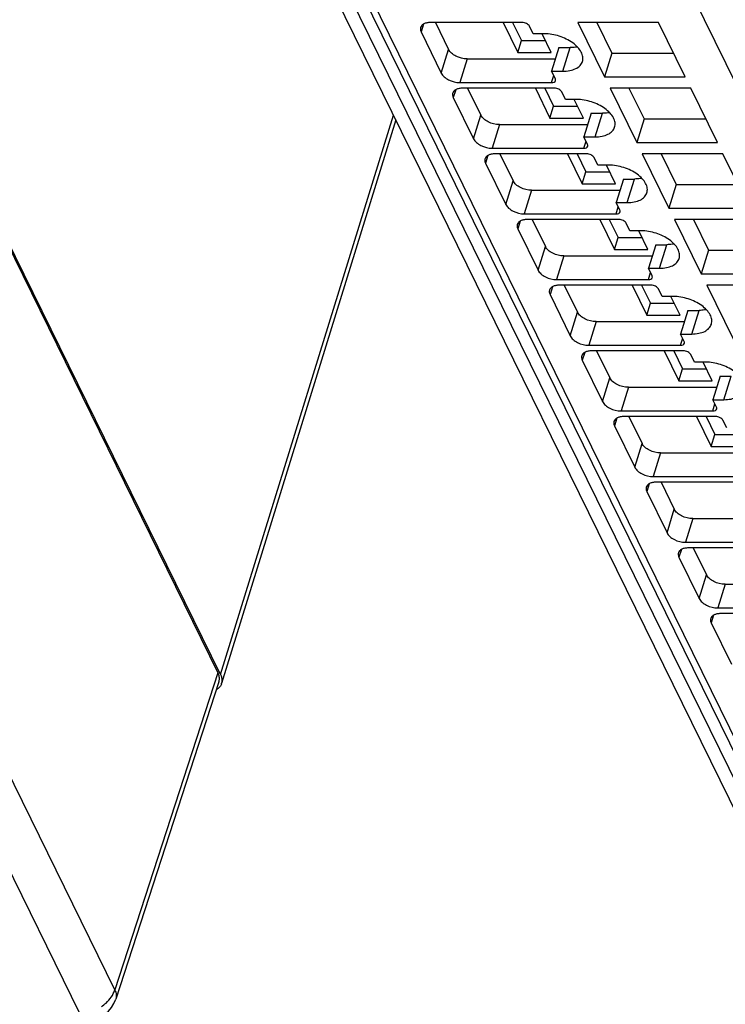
# Model space of a CAD drawing. Header units: millimetres. Extents: x 0 to 841, y 0 to 594.
# Tile 14 of 237: x 189 to 212, y 34 to 66. Entities that reach past the tile are written whole.
import ezdxf

# ---------------------------------------------------------------- set-up
doc = ezdxf.new("R2010")
doc.units = ezdxf.units.MM
doc.header["$LTSCALE"] = 46.255
doc.layers.get('0').update_dxf_attribs({"linetype": 'CONTINUOUS'})

msp = doc.modelspace()

# ---------------------------------------------------------------- linework, layer by layer
at = {"color": 7, "linetype": 'CONTINUOUS'}
for p, q in [((168.74892, 99.18731), (195.59262, 44.4856)), ((195.6772, 44.42346), (168.83352, 99.12514)), ((189.21175, 87.80143), (215.98354, 33.24627)), ((197.53083, 72.72379), (218.88376, 29.21109)), ((205.66691, 66.02549), (202.62741, 66.02549)), ((202.79334, 66.02549), (203.23256, 65.13047)), ((205.03641, 66.02549), (205.52138, 65.03723)), ((205.34965, 66.02549), (205.64241, 65.4289)), ((206.03415, 65.65253), (205.91213, 65.90117)), ((207.50903, 66.02549), (208.39365, 64.22282)), ((210.18011, 66.02549), (207.50903, 66.02549)), ((208.1355, 66.02549), (208.63572, 65.00615)), ((211.06473, 64.22282), (210.18011, 66.02549)), ((202.3194, 65.71469), (202.99049, 64.34715)), ((206.40257, 65.65253), (206.03415, 65.65253)), ((206.62665, 65.03723), (206.32471, 65.65253)), ((205.52138, 65.03723), (205.64241, 65.4289)), ((205.64241, 65.4289), (206.43445, 65.4289)), ((205.52138, 65.03723), (206.62665, 65.03723)), ((206.8863, 65.19263), (206.64423, 64.40931)), ((206.8863, 65.19263), (207.25472, 65.19263)), ((208.63572, 65.00615), (208.39365, 64.22282)), ((208.63572, 65.00615), (210.68033, 65.00615)), ((203.84561, 64.81967), (206.77104, 64.81967)), ((206.76625, 64.16066), (206.64423, 64.40931)), ((206.64423, 64.40931), (207.01265, 64.40931)), ((203.60354, 64.03634), (206.64304, 64.03634)), ((208.39365, 64.22282), (211.06473, 64.22282)), ((206.73455, 63.84986), (203.69505, 63.84986)), ((203.86099, 63.84986), (204.3002, 62.95484)), ((206.10406, 63.84986), (206.58903, 62.8616)), ((206.41729, 63.84986), (206.71006, 63.25326)), ((207.10179, 63.47689), (206.97978, 63.72554)), ((208.57668, 63.84986), (209.4613, 62.04719)), ((211.24775, 63.84986), (208.57668, 63.84986)), ((209.20314, 63.84986), (209.70336, 62.83052)), ((212.13237, 62.04719), (211.24775, 63.84986)), ((203.38704, 63.53905), (204.05814, 62.17151)), ((207.47022, 63.47689), (207.10179, 63.47689)), ((207.6943, 62.8616), (207.39236, 63.47689)), ((206.58903, 62.8616), (206.71006, 63.25326)), ((206.71006, 63.25326), (207.5021, 63.25326)), ((207.95394, 63.017), (207.71188, 62.23367)), ((207.95394, 63.017), (208.32237, 63.017)), ((201.48123, 62.79886), (195.71156, 44.12822)), ((204.91325, 62.64403), (207.83869, 62.64403)), ((206.58903, 62.8616), (207.6943, 62.8616)), ((209.70336, 62.83052), (209.4613, 62.04719)), ((209.70336, 62.83052), (211.74797, 62.83052)), ((207.83389, 61.98503), (207.71188, 62.23367)), ((207.71188, 62.23367), (208.0803, 62.23367)), ((209.4613, 62.04719), (212.13237, 62.04719)), ((204.67119, 61.86071), (207.71069, 61.86071)), ((207.8022, 61.67422), (204.7627, 61.67422)), ((204.92864, 61.67422), (205.36785, 60.7792)), ((207.1717, 61.67422), (207.65667, 60.68596)), ((207.48494, 61.67422), (207.77771, 61.07763)), ((209.64432, 61.67422), (210.52894, 59.87156)), ((212.3154, 61.67422), (209.64432, 61.67422)), ((210.27079, 61.67422), (210.77101, 60.65488)), ((213.20002, 59.87156), (212.3154, 61.67422)), ((204.45469, 61.36342), (205.12578, 59.99588)), ((208.16944, 61.30126), (208.04742, 61.5499)), ((207.65667, 60.68596), (207.77771, 61.07763)), ((207.77771, 61.07763), (208.56975, 61.07763)), ((208.53786, 61.30126), (208.16944, 61.30126)), ((208.76195, 60.68596), (208.46, 61.30126)), ((207.65667, 60.68596), (208.76195, 60.68596)), ((209.02159, 60.84137), (208.77952, 60.05804)), ((209.02159, 60.84137), (209.39001, 60.84137)), ((205.9809, 60.4684), (208.90633, 60.4684)), ((210.77101, 60.65488), (210.52894, 59.87156)), ((210.77101, 60.65488), (212.81562, 60.65488)), ((208.90154, 59.80939), (208.77952, 60.05804)), ((208.77952, 60.05804), (209.14795, 60.05804)), ((210.52894, 59.87156), (213.20002, 59.87156)), ((205.73883, 59.68507), (208.77833, 59.68507)), ((208.86985, 59.49859), (205.83035, 59.49859)), ((205.99628, 59.49859), (206.4355, 58.60357)), ((208.23935, 59.49859), (208.72432, 58.51033)), ((208.55258, 59.49859), (208.84535, 58.90199)), ((209.23708, 59.12562), (209.11507, 59.37427)), ((210.71197, 59.49859), (211.59659, 57.69592)), ((213.38305, 59.49859), (210.71197, 59.49859)), ((211.33844, 59.49859), (211.83866, 58.47925)), ((205.52234, 59.18778), (206.19343, 57.82024)), ((209.60551, 59.12562), (209.23708, 59.12562)), ((209.82959, 58.51033), (209.52765, 59.12562)), ((208.72432, 58.51033), (208.84535, 58.90199)), ((208.84535, 58.90199), (209.63739, 58.90199)), ((208.72432, 58.51033), (209.82959, 58.51033)), ((210.08923, 58.66573), (209.84717, 57.8824)), ((210.08923, 58.66573), (210.45766, 58.66573)), ((211.83866, 58.47925), (211.59659, 57.69592)), ((211.83866, 58.47925), (213.88327, 58.47925)), ((207.04855, 58.29276), (209.97398, 58.29276)), ((209.96919, 57.63376), (209.84717, 57.8824)), ((209.84717, 57.8824), (210.21559, 57.8824)), ((206.80648, 57.50944), (209.84598, 57.50944)), ((211.59659, 57.69592), (214.26767, 57.69592)), ((209.93749, 57.32295), (206.89799, 57.32295)), ((207.06393, 57.32295), (207.50314, 56.42793)), ((209.307, 57.32295), (209.79197, 56.33469)), ((209.62023, 57.32295), (209.913, 56.72636)), ((210.30473, 56.94999), (210.18271, 57.19863)), ((211.77962, 57.32295), (212.66424, 55.52029)), ((214.45069, 57.32295), (211.77962, 57.32295)), ((206.58998, 57.01215), (207.26108, 55.64461)), ((210.67316, 56.94999), (210.30473, 56.94999)), ((210.89724, 56.33469), (210.5953, 56.94999)), ((209.79197, 56.33469), (209.913, 56.72636)), ((209.913, 56.72636), (210.70504, 56.72636)), ((211.15688, 56.4901), (210.91482, 55.70677)), ((211.15688, 56.4901), (211.52531, 56.4901)), ((208.11619, 56.11713), (211.04163, 56.11713)), ((209.79197, 56.33469), (210.89724, 56.33469)), ((211.03683, 55.45812), (210.91482, 55.70677)), ((210.91482, 55.70677), (211.28324, 55.70677)), ((207.87413, 55.3338), (210.91363, 55.3338)), ((211.00514, 55.14732), (207.96564, 55.14732)), ((208.13158, 55.14732), (208.57079, 54.2523)), ((210.37464, 55.14732), (210.85961, 54.15906)), ((210.68788, 55.14732), (210.98065, 54.55072)), ((207.65763, 54.83651), (208.32872, 53.46897)), ((211.37238, 54.77435), (211.25036, 55.023)), ((210.85961, 54.15906), (210.98065, 54.55072)), ((210.98065, 54.55072), (211.77269, 54.55072)), ((211.7408, 54.77435), (211.37238, 54.77435)), ((211.96489, 54.15906), (211.66294, 54.77435)), ((210.85961, 54.15906), (211.96489, 54.15906)), ((212.22453, 54.31446), (211.98246, 53.53113)), ((212.22453, 54.31446), (212.59295, 54.31446)), ((209.18384, 53.94149), (212.10927, 53.94149)), ((212.10448, 53.28249), (211.98246, 53.53113)), ((211.98246, 53.53113), (212.35089, 53.53113)), ((208.94177, 53.15817), (211.98127, 53.15817)), ((212.07279, 52.97168), (209.03329, 52.97168)), ((209.19922, 52.97168), (209.63843, 52.07666)), ((211.44229, 52.97168), (211.92726, 51.98342)), ((211.75552, 52.97168), (212.04829, 52.37509)), ((212.44002, 52.59872), (212.31801, 52.84736)), ((208.72528, 52.66088), (209.39637, 51.29334)), ((211.92726, 51.98342), (212.04829, 52.37509)), ((212.04829, 52.37509), (212.84033, 52.37509)), ((211.92726, 51.98342), (213.03253, 51.98342)), ((210.25149, 51.76586), (213.17692, 51.76586)), ((210.00942, 50.98253), (213.04892, 50.98253)), ((213.14043, 50.79605), (210.10093, 50.79605)), ((210.26687, 50.79605), (210.70608, 49.90103)), ((209.79292, 50.48524), (210.46401, 49.1177)), ((211.31913, 49.59022), (214.24457, 49.59022)), ((211.07707, 48.8069), (214.11657, 48.8069)), ((214.20808, 48.62041), (211.16858, 48.62041)), ((211.33452, 48.62041), (211.77373, 47.72539)), ((210.86057, 48.30961), (211.53166, 46.94207)), ((212.38678, 47.41459), (215.31221, 47.41459)), ((212.14471, 46.63126), (215.18421, 46.63126)), ((215.27573, 46.44478), (212.23623, 46.44478)), ((211.92822, 46.13397), (212.59931, 44.76643)), ((195.62555, 44.18584), (192.21021, 33.67494))]:
    msp.add_line(p, q, dxfattribs=at)
at = {"color": 9, "linetype": 'CONTINUOUS'}
for p, q in [((192.17814, 33.97745), (165.40638, 88.53257)), ((191.01709, 33.20064), (164.2453, 87.7558)), ((189.86742, 87.45865), (216.6392, 32.90348)), ((230.38397, 28.04512), (208.0549, 73.54697)), ((197.85866, 72.5524), (219.21159, 29.0397)), ((202.39944, 65.97369), (202.3194, 65.71469)), ((202.99049, 64.34715), (203.23256, 65.13047)), ((207.01265, 64.40931), (207.25472, 65.19263)), ((203.84561, 64.81967), (203.60354, 64.03634)), ((206.64304, 64.03634), (206.71422, 64.26668)), ((203.46708, 63.79806), (203.38704, 63.53905)), ((195.6772, 44.42346), (201.40416, 62.95591)), ((204.05814, 62.17151), (204.3002, 62.95484)), ((208.0803, 62.23367), (208.32237, 63.017)), ((204.91325, 62.64403), (204.67119, 61.86071)), ((207.71069, 61.86071), (207.78187, 62.09104)), ((204.53473, 61.62242), (204.45469, 61.36342)), ((205.12578, 59.99588), (205.36785, 60.7792)), ((209.14795, 60.05804), (209.39001, 60.84137)), ((205.9809, 60.4684), (205.73883, 59.68507)), ((208.77833, 59.68507), (208.84951, 59.91541)), ((205.60237, 59.44679), (205.52234, 59.18778)), ((206.19343, 57.82024), (206.4355, 58.60357)), ((210.21559, 57.8824), (210.45766, 58.66573)), ((207.04855, 58.29276), (206.80648, 57.50944)), ((209.84598, 57.50944), (209.91716, 57.73977)), ((206.67002, 57.27115), (206.58998, 57.01215)), ((207.26108, 55.64461), (207.50314, 56.42793)), ((211.28324, 55.70677), (211.52531, 56.4901)), ((208.11619, 56.11713), (207.87413, 55.3338)), ((210.91363, 55.3338), (210.98481, 55.56414)), ((207.73767, 55.09552), (207.65763, 54.83651)), ((208.32872, 53.46897), (208.57079, 54.2523)), ((212.35089, 53.53113), (212.59295, 54.31446)), ((209.18384, 53.94149), (208.94177, 53.15817)), ((211.98127, 53.15817), (212.05245, 53.3885)), ((208.80531, 52.91988), (208.72528, 52.66088)), ((209.39637, 51.29334), (209.63843, 52.07666)), ((210.25149, 51.76586), (210.00942, 50.98253)), ((209.87296, 50.74425), (209.79292, 50.48524)), ((210.46401, 49.1177), (210.70608, 49.90103)), ((211.31913, 49.59022), (211.07707, 48.8069)), ((210.94061, 48.56861), (210.86057, 48.30961)), ((211.53166, 46.94207), (211.77373, 47.72539)), ((212.38678, 47.41459), (212.14471, 46.63126)), ((212.00825, 46.39298), (211.92822, 46.13397)), ((195.59262, 44.4856), (192.17814, 33.97745))]:
    msp.add_line(p, q, dxfattribs=at)
at = {"color": 7, "linetype": 'CONTINUOUS'}
for centre, radius, start, end in [((195.31331, 44.28734), 0.32832, 341.992228, 348.658589), ((195.39953, 44.22473), 0.32662, 339.931092, 342.812768), ((195.39775, 44.22523), 0.32847, 342.821407, 348.657569), ((195.34714, 44.258), 0.38896, 315.19863, 323.093554), ((191.25915, 33.98397), 1, 269.996931, 341.969103)]:
    msp.add_arc(centre, radius, start, end, dxfattribs=at)
for points, knots in [([(202.62741, 66.02549), (202.58827, 66.02549), (202.51455, 66.01927), (202.41548, 65.98816), (202.34, 65.9364), (202.30991, 65.8872), (202.30222, 65.86231)], [0, 0, 0, 0, 0.30375974, 0.56999726, 0.79778841, 1, 1, 1, 1]), ([(205.91213, 65.90117), (205.89289, 65.94037), (205.81146, 66.00181), (205.71775, 66.02549), (205.66691, 66.02549)], [0, 0, 0, 0, 0.46198205, 1, 1, 1, 1]), ([(202.30222, 65.86231), (202.29872, 65.851), (202.28902, 65.80128), (202.30247, 65.74918), (202.3194, 65.71469)], [0, 0, 0, 0, 0.23564532, 1, 1, 1, 1]), ([(207.663, 64.73568), (207.67775, 64.78342), (207.68458, 64.89308), (207.62541, 65.05672), (207.50799, 65.21456), (207.27586, 65.41463), (206.90312, 65.59379), (206.56966, 65.65253), (206.40257, 65.65253)], [0, 0, 0, 0, 0.08651326, 0.18324425, 0.2955517, 0.42361951, 0.71069026, 1, 1, 1, 1]), ([(203.84561, 64.81967), (203.7185, 64.81967), (203.52844, 64.86852), (203.32836, 64.99848), (203.25477, 65.08521), (203.23256, 65.13047)], [0, 0, 0, 0, 0.53501664, 0.78777233, 1, 1, 1, 1]), ([(207.49537, 65.21643), (207.47647, 65.21243), (207.39703, 65.19809), (207.31609, 65.19263), (207.25472, 65.19263)], [0, 0, 0, 0, 0.23947121, 1, 1, 1, 1]), ([(207.01265, 64.40931), (207.09092, 64.40931), (207.23837, 64.42175), (207.43649, 64.48399), (207.58748, 64.58746), (207.64763, 64.68589), (207.663, 64.73568)], [0, 0, 0, 0, 0.30376172, 0.57000494, 0.79777765, 1, 1, 1, 1]), ([(202.99049, 64.34715), (203.0127, 64.30188), (203.08629, 64.21515), (203.28637, 64.08519), (203.47643, 64.03634), (203.60354, 64.03634)], [0, 0, 0, 0, 0.21222789, 0.46498369, 1, 1, 1, 1]), ([(206.64304, 64.03634), (206.67223, 64.03634), (206.72439, 64.0423), (206.7667, 64.08089), (206.77311, 64.10162)], [0, 0, 0, 0, 0.57363204, 1, 1, 1, 1]), ([(206.77311, 64.10162), (206.77452, 64.10615), (206.77837, 64.12604), (206.77301, 64.14687), (206.76625, 64.16066)], [0, 0, 0, 0, 0.23585703, 1, 1, 1, 1]), ([(203.36987, 63.68668), (203.36637, 63.67536), (203.35667, 63.62564), (203.37012, 63.57354), (203.38704, 63.53905)], [0, 0, 0, 0, 0.23564532, 1, 1, 1, 1]), ([(203.69505, 63.84986), (203.65592, 63.84986), (203.5822, 63.84363), (203.48313, 63.81252), (203.40765, 63.76077), (203.37756, 63.71157), (203.36987, 63.68668)], [0, 0, 0, 0, 0.30375974, 0.56999726, 0.79778841, 1, 1, 1, 1]), ([(206.97978, 63.72554), (206.96054, 63.76473), (206.87911, 63.82617), (206.7854, 63.84986), (206.73455, 63.84986)], [0, 0, 0, 0, 0.46198205, 1, 1, 1, 1]), ([(208.73065, 62.56004), (208.74539, 62.60779), (208.75223, 62.71744), (208.69305, 62.88108), (208.57563, 63.03893), (208.3435, 63.23899), (207.97077, 63.41816), (207.63731, 63.47689), (207.47022, 63.47689)], [0, 0, 0, 0, 0.08651326, 0.18324425, 0.2955517, 0.42361951, 0.71069026, 1, 1, 1, 1]), ([(204.91325, 62.64403), (204.78614, 62.64403), (204.59608, 62.69289), (204.396, 62.82285), (204.32241, 62.90957), (204.3002, 62.95484)], [0, 0, 0, 0, 0.53501664, 0.78777233, 1, 1, 1, 1]), ([(208.56302, 63.04079), (208.54411, 63.03679), (208.46467, 63.02245), (208.38373, 63.017), (208.32237, 63.017)], [0, 0, 0, 0, 0.23947121, 1, 1, 1, 1]), ([(208.0803, 62.23367), (208.15857, 62.23367), (208.30601, 62.24612), (208.50414, 62.30836), (208.65513, 62.41183), (208.71527, 62.51026), (208.73065, 62.56004)], [0, 0, 0, 0, 0.30376172, 0.57000494, 0.79777765, 1, 1, 1, 1]), ([(204.05814, 62.17151), (204.08035, 62.12625), (204.15394, 62.03952), (204.35402, 61.90956), (204.54408, 61.86071), (204.67119, 61.86071)], [0, 0, 0, 0, 0.21222789, 0.46498369, 1, 1, 1, 1]), ([(207.84076, 61.92598), (207.84216, 61.93051), (207.84602, 61.9504), (207.84066, 61.97124), (207.83389, 61.98503)], [0, 0, 0, 0, 0.23585703, 1, 1, 1, 1]), ([(204.7627, 61.67422), (204.72356, 61.67422), (204.64985, 61.668), (204.55078, 61.63689), (204.4753, 61.58513), (204.44521, 61.53593), (204.43751, 61.51104)], [0, 0, 0, 0, 0.30375974, 0.56999726, 0.79778841, 1, 1, 1, 1]), ([(207.71069, 61.86071), (207.73988, 61.86071), (207.79204, 61.86667), (207.83434, 61.90526), (207.84076, 61.92598)], [0, 0, 0, 0, 0.57363204, 1, 1, 1, 1]), ([(208.04742, 61.5499), (208.02819, 61.5891), (207.94675, 61.65054), (207.85305, 61.67422), (207.8022, 61.67422)], [0, 0, 0, 0, 0.46198205, 1, 1, 1, 1]), ([(204.43751, 61.51104), (204.43402, 61.49973), (204.42432, 61.45001), (204.43776, 61.39791), (204.45469, 61.36342)], [0, 0, 0, 0, 0.23564532, 1, 1, 1, 1]), ([(209.7983, 60.38441), (209.81304, 60.43215), (209.81987, 60.54181), (209.7607, 60.70545), (209.64328, 60.86329), (209.41115, 61.06336), (209.03841, 61.24252), (208.70495, 61.30126), (208.53786, 61.30126)], [0, 0, 0, 0, 0.08651326, 0.18324425, 0.2955517, 0.42361951, 0.71069026, 1, 1, 1, 1]), ([(205.9809, 60.4684), (205.85379, 60.4684), (205.66373, 60.51725), (205.46365, 60.64721), (205.39006, 60.73394), (205.36785, 60.7792)], [0, 0, 0, 0, 0.53501664, 0.78777233, 1, 1, 1, 1]), ([(209.63066, 60.86516), (209.61176, 60.86116), (209.53232, 60.84682), (209.45138, 60.84137), (209.39001, 60.84137)], [0, 0, 0, 0, 0.23947121, 1, 1, 1, 1]), ([(209.14795, 60.05804), (209.22622, 60.05804), (209.37366, 60.07048), (209.57178, 60.13272), (209.72277, 60.23619), (209.78292, 60.33462), (209.7983, 60.38441)], [0, 0, 0, 0, 0.30376172, 0.57000494, 0.79777765, 1, 1, 1, 1]), ([(205.12578, 59.99588), (205.148, 59.95061), (205.22158, 59.86388), (205.42166, 59.73392), (205.61172, 59.68507), (205.73883, 59.68507)], [0, 0, 0, 0, 0.21222789, 0.46498369, 1, 1, 1, 1]), ([(208.77833, 59.68507), (208.80752, 59.68507), (208.85968, 59.69103), (208.90199, 59.72962), (208.90841, 59.75035)], [0, 0, 0, 0, 0.57363204, 1, 1, 1, 1]), ([(208.90841, 59.75035), (208.90981, 59.75488), (208.91367, 59.77477), (208.90831, 59.7956), (208.90154, 59.80939)], [0, 0, 0, 0, 0.23585703, 1, 1, 1, 1]), ([(205.83035, 59.49859), (205.79121, 59.49859), (205.71749, 59.49236), (205.61842, 59.46125), (205.54294, 59.4095), (205.51285, 59.3603), (205.50516, 59.33541)], [0, 0, 0, 0, 0.30375974, 0.56999726, 0.79778841, 1, 1, 1, 1]), ([(209.11507, 59.37427), (209.09583, 59.41346), (209.0144, 59.47491), (208.92069, 59.49859), (208.86985, 59.49859)], [0, 0, 0, 0, 0.46198205, 1, 1, 1, 1]), ([(205.50516, 59.33541), (205.50166, 59.32409), (205.49196, 59.27437), (205.50541, 59.22228), (205.52234, 59.18778)], [0, 0, 0, 0, 0.23564532, 1, 1, 1, 1]), ([(210.86594, 58.20877), (210.88069, 58.25652), (210.88752, 58.36617), (210.82835, 58.52981), (210.71092, 58.68766), (210.47879, 58.88772), (210.10606, 59.06689), (209.7726, 59.12562), (209.60551, 59.12562)], [0, 0, 0, 0, 0.08651326, 0.18324425, 0.2955517, 0.42361951, 0.71069026, 1, 1, 1, 1]), ([(207.04855, 58.29276), (206.92144, 58.29276), (206.73138, 58.34162), (206.5313, 58.47158), (206.45771, 58.5583), (206.4355, 58.60357)], [0, 0, 0, 0, 0.53501664, 0.78777233, 1, 1, 1, 1]), ([(210.69831, 58.68953), (210.67941, 58.68552), (210.59997, 58.67118), (210.51903, 58.66573), (210.45766, 58.66573)], [0, 0, 0, 0, 0.23947121, 1, 1, 1, 1]), ([(210.21559, 57.8824), (210.29386, 57.8824), (210.44131, 57.89485), (210.63943, 57.95709), (210.79042, 58.06056), (210.85057, 58.15899), (210.86594, 58.20877)], [0, 0, 0, 0, 0.30376172, 0.57000494, 0.79777765, 1, 1, 1, 1]), ([(206.19343, 57.82024), (206.21564, 57.77498), (206.28923, 57.68825), (206.48931, 57.55829), (206.67937, 57.50944), (206.80648, 57.50944)], [0, 0, 0, 0, 0.21222789, 0.46498369, 1, 1, 1, 1]), ([(209.84598, 57.50944), (209.87517, 57.50944), (209.92733, 57.5154), (209.96964, 57.55399), (209.97605, 57.57471)], [0, 0, 0, 0, 0.57363204, 1, 1, 1, 1]), ([(209.97605, 57.57471), (209.97746, 57.57924), (209.98131, 57.59913), (209.97595, 57.61997), (209.96919, 57.63376)], [0, 0, 0, 0, 0.23585703, 1, 1, 1, 1]), ([(206.57281, 57.15977), (206.56931, 57.14846), (206.55961, 57.09874), (206.57306, 57.04664), (206.58998, 57.01215)], [0, 0, 0, 0, 0.23564532, 1, 1, 1, 1]), ([(206.89799, 57.32295), (206.85886, 57.32295), (206.78514, 57.31673), (206.68607, 57.28562), (206.61059, 57.23386), (206.5805, 57.18466), (206.57281, 57.15977)], [0, 0, 0, 0, 0.30375974, 0.56999726, 0.79778841, 1, 1, 1, 1]), ([(210.18271, 57.19863), (210.16348, 57.23783), (210.08205, 57.29927), (209.98834, 57.32295), (209.93749, 57.32295)], [0, 0, 0, 0, 0.46198205, 1, 1, 1, 1]), ([(211.93359, 56.03314), (211.94833, 56.08088), (211.95517, 56.19054), (211.89599, 56.35418), (211.77857, 56.51202), (211.54644, 56.71209), (211.17371, 56.89125), (210.84025, 56.94999), (210.67316, 56.94999)], [0, 0, 0, 0, 0.08651326, 0.18324425, 0.2955517, 0.42361951, 0.71069026, 1, 1, 1, 1]), ([(208.11619, 56.11713), (207.98908, 56.11713), (207.79902, 56.16598), (207.59894, 56.29594), (207.52535, 56.38267), (207.50314, 56.42793)], [0, 0, 0, 0, 0.53501664, 0.78777233, 1, 1, 1, 1]), ([(211.76596, 56.51389), (211.74705, 56.50989), (211.66761, 56.49555), (211.58667, 56.4901), (211.52531, 56.4901)], [0, 0, 0, 0, 0.23947121, 1, 1, 1, 1]), ([(211.28324, 55.70677), (211.36151, 55.70677), (211.50895, 55.71921), (211.70708, 55.78145), (211.85807, 55.88492), (211.91821, 55.98335), (211.93359, 56.03314)], [0, 0, 0, 0, 0.30376172, 0.57000494, 0.79777765, 1, 1, 1, 1]), ([(207.26108, 55.64461), (207.28329, 55.59934), (207.35688, 55.51261), (207.55696, 55.38265), (207.74702, 55.3338), (207.87413, 55.3338)], [0, 0, 0, 0, 0.21222789, 0.46498369, 1, 1, 1, 1]), ([(211.0437, 55.39908), (211.0451, 55.40361), (211.04896, 55.4235), (211.0436, 55.44433), (211.03683, 55.45812)], [0, 0, 0, 0, 0.23585703, 1, 1, 1, 1]), ([(207.96564, 55.14732), (207.9265, 55.14732), (207.85278, 55.14109), (207.75372, 55.10998), (207.67824, 55.05823), (207.64814, 55.00903), (207.64045, 54.98414)], [0, 0, 0, 0, 0.30375974, 0.56999726, 0.79778841, 1, 1, 1, 1]), ([(210.91363, 55.3338), (210.94282, 55.3338), (210.99498, 55.33976), (211.03728, 55.37835), (211.0437, 55.39908)], [0, 0, 0, 0, 0.57363204, 1, 1, 1, 1]), ([(211.25036, 55.023), (211.23113, 55.06219), (211.14969, 55.12364), (211.05599, 55.14732), (211.00514, 55.14732)], [0, 0, 0, 0, 0.46198205, 1, 1, 1, 1]), ([(207.64045, 54.98414), (207.63695, 54.97282), (207.62726, 54.9231), (207.6407, 54.87101), (207.65763, 54.83651)], [0, 0, 0, 0, 0.23564532, 1, 1, 1, 1]), ([(213.00124, 53.8575), (213.01598, 53.90525), (213.02281, 54.0149), (212.96364, 54.17854), (212.84622, 54.33639), (212.61409, 54.53645), (212.24135, 54.71562), (211.90789, 54.77435), (211.7408, 54.77435)], [0, 0, 0, 0, 0.08651326, 0.18324425, 0.2955517, 0.42361951, 0.71069026, 1, 1, 1, 1]), ([(209.18384, 53.94149), (209.05673, 53.94149), (208.86667, 53.99035), (208.66659, 54.12031), (208.593, 54.20703), (208.57079, 54.2523)], [0, 0, 0, 0, 0.53501664, 0.78777233, 1, 1, 1, 1]), ([(212.35089, 53.53113), (212.42916, 53.53113), (212.5766, 53.54358), (212.77472, 53.60582), (212.92571, 53.70929), (212.98586, 53.80772), (213.00124, 53.8575)], [0, 0, 0, 0, 0.30376172, 0.57000494, 0.79777765, 1, 1, 1, 1]), ([(208.32872, 53.46897), (208.35093, 53.42371), (208.42452, 53.33698), (208.6246, 53.20702), (208.81466, 53.15817), (208.94177, 53.15817)], [0, 0, 0, 0, 0.21222789, 0.46498369, 1, 1, 1, 1]), ([(211.98127, 53.15817), (212.01046, 53.15817), (212.06262, 53.16413), (212.10493, 53.20272), (212.11135, 53.22344)], [0, 0, 0, 0, 0.57363204, 1, 1, 1, 1]), ([(212.11135, 53.22344), (212.11275, 53.22797), (212.11661, 53.24786), (212.11125, 53.2687), (212.10448, 53.28249)], [0, 0, 0, 0, 0.23585703, 1, 1, 1, 1]), ([(209.03329, 52.97168), (208.99415, 52.97168), (208.92043, 52.96546), (208.82136, 52.93435), (208.74588, 52.8826), (208.71579, 52.83339), (208.7081, 52.8085)], [0, 0, 0, 0, 0.30375974, 0.56999726, 0.79778841, 1, 1, 1, 1]), ([(212.31801, 52.84736), (212.29877, 52.88656), (212.21734, 52.948), (212.12363, 52.97168), (212.07279, 52.97168)], [0, 0, 0, 0, 0.46198205, 1, 1, 1, 1]), ([(208.7081, 52.8085), (208.7046, 52.79719), (208.6949, 52.74747), (208.70835, 52.69537), (208.72528, 52.66088)], [0, 0, 0, 0, 0.23564532, 1, 1, 1, 1]), ([(210.25149, 51.76586), (210.12438, 51.76586), (209.93432, 51.81471), (209.73424, 51.94467), (209.66065, 52.0314), (209.63843, 52.07666)], [0, 0, 0, 0, 0.53501664, 0.78777233, 1, 1, 1, 1]), ([(209.39637, 51.29334), (209.41858, 51.24807), (209.49217, 51.16134), (209.69225, 51.03138), (209.88231, 50.98253), (210.00942, 50.98253)], [0, 0, 0, 0, 0.21222789, 0.46498369, 1, 1, 1, 1]), ([(209.77575, 50.63287), (209.77225, 50.62155), (209.76255, 50.57183), (209.776, 50.51974), (209.79292, 50.48524)], [0, 0, 0, 0, 0.23564532, 1, 1, 1, 1]), ([(210.10093, 50.79605), (210.0618, 50.79605), (209.98808, 50.78982), (209.88901, 50.75871), (209.81353, 50.70696), (209.78344, 50.65776), (209.77575, 50.63287)], [0, 0, 0, 0, 0.30375974, 0.56999726, 0.79778841, 1, 1, 1, 1]), ([(211.31913, 49.59022), (211.19202, 49.59022), (211.00196, 49.63908), (210.80188, 49.76904), (210.72829, 49.85576), (210.70608, 49.90103)], [0, 0, 0, 0, 0.53501664, 0.78777233, 1, 1, 1, 1]), ([(210.46401, 49.1177), (210.48623, 49.07244), (210.55982, 48.98571), (210.7599, 48.85575), (210.94996, 48.8069), (211.07707, 48.8069)], [0, 0, 0, 0, 0.21222789, 0.46498369, 1, 1, 1, 1]), ([(211.16858, 48.62041), (211.12944, 48.62041), (211.05572, 48.61419), (210.95666, 48.58308), (210.88118, 48.53133), (210.85108, 48.48212), (210.84339, 48.45723)], [0, 0, 0, 0, 0.30375974, 0.56999726, 0.79778841, 1, 1, 1, 1]), ([(210.84339, 48.45723), (210.83989, 48.44592), (210.8302, 48.3962), (210.84364, 48.3441), (210.86057, 48.30961)], [0, 0, 0, 0, 0.23564532, 1, 1, 1, 1]), ([(212.38678, 47.41459), (212.25967, 47.41459), (212.06961, 47.46344), (211.86953, 47.5934), (211.79594, 47.68013), (211.77373, 47.72539)], [0, 0, 0, 0, 0.53501664, 0.78777233, 1, 1, 1, 1]), ([(211.53166, 46.94207), (211.55387, 46.8968), (211.62746, 46.81007), (211.82754, 46.68011), (212.0176, 46.63126), (212.14471, 46.63126)], [0, 0, 0, 0, 0.21222789, 0.46498369, 1, 1, 1, 1]), ([(212.23623, 46.44478), (212.19709, 46.44478), (212.12337, 46.43856), (212.0243, 46.40744), (211.94882, 46.35569), (211.91873, 46.30649), (211.91104, 46.2816)], [0, 0, 0, 0, 0.30375974, 0.56999726, 0.79778841, 1, 1, 1, 1]), ([(211.91104, 46.2816), (211.90754, 46.27028), (211.89784, 46.22056), (211.91129, 46.16847), (211.92822, 46.13397)], [0, 0, 0, 0, 0.23564532, 1, 1, 1, 1]), ([(195.63169, 44.37713), (195.62962, 44.38619), (195.61985, 44.42343), (195.60548, 44.4594), (195.59262, 44.4856)], [0, 0, 0, 0, 0.24147698, 1, 1, 1, 1]), ([(195.63522, 44.22277), (195.63769, 44.23508), (195.645, 44.28633), (195.6404, 44.33898), (195.63169, 44.37713)], [0, 0, 0, 0, 0.24292229, 1, 1, 1, 1]), ([(195.6772, 44.42346), (195.68372, 44.41019), (195.70647, 44.35894), (195.72089, 44.3037), (195.72476, 44.26259)], [0, 0, 0, 0, 0.26369844, 1, 1, 1, 1])]:
    msp.add_open_spline(points, degree=3, knots=knots, dxfattribs=at)
for points in [[(195.70632, 44.11265), (195.69482, 44.08118), (195.67824, 44.05124), (195.65816, 44.02443)], [(195.72476, 44.26259), (195.72795, 44.22871), (195.7265, 44.19399), (195.7198, 44.16063)], [(195.62313, 43.98392), (195.5978, 43.95836), (195.56897, 43.93604), (195.5385, 43.9169)]]:
    msp.add_open_spline(points, degree=3, dxfattribs=at)
at = {"color": 9, "linetype": 'CONTINUOUS'}
for points, knots in [([(191.73568, 33.42766), (191.7887, 33.46312), (191.97619, 33.60824), (192.12537, 33.81187), (192.17816, 33.97742)], [0, 0, 0, 0, 0.26851622, 1, 1, 1, 1]), ([(192.17806, 33.97715), (192.20165, 33.9282), (192.23437, 33.82791), (192.22534, 33.72143), (192.21021, 33.67494)], [0, 0, 0, 0, 0.52638148, 1, 1, 1, 1])]:
    msp.add_open_spline(points, degree=3, knots=knots, dxfattribs=at)

doc.saveas('drawing.dxf')
